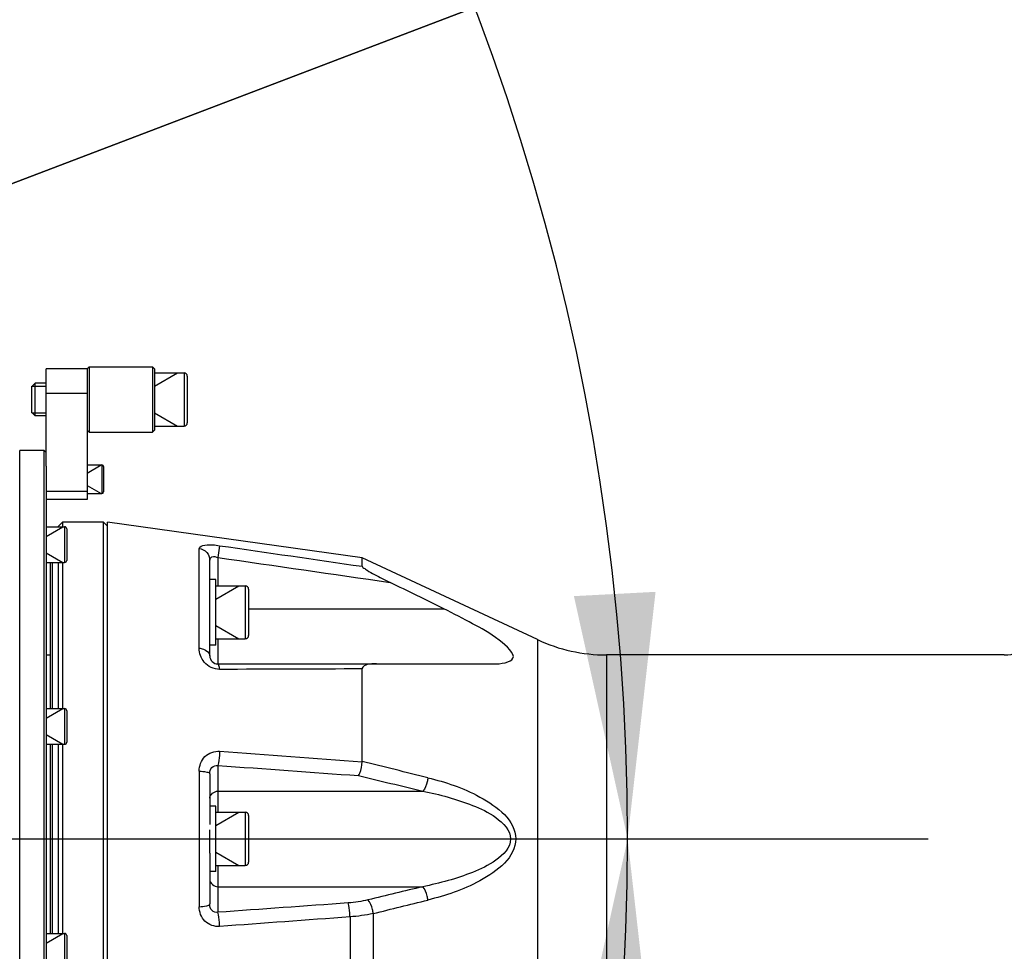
# Model space of a CAD drawing. Header units: millimetres. Extents: x 0 to 11890, y 0 to 8410.
# Tile 77 of 130: x 6946 to 7187, y 1777 to 2005. Entities that reach past the tile are written whole.
import ezdxf

# ---------------------------------------------------------------- set-up
doc = ezdxf.new("R2010")
doc.units = ezdxf.units.MM
doc.header["$LTSCALE"] = 653.95
doc.linetypes.add('CENTER', pattern=[0.6, 0.375, -0.075, 0.075, -0.075])
doc.layers.get('0').update_dxf_attribs({"linetype": 'CONTINUOUS'})
for name, color, linetype in [('204101000064_DXF_AXIS', 7, 'CONTINUOUS'), ('304102000094DXF_CONTINUOUS_LINE', 7, 'CONTINUOUS'), ('304104000095DXF_CONTINUOUS_LINE', 7, 'CONTINUOUS'), ('304104000699DXF_CONTINUOUS_LINE', 7, 'CONTINUOUS'), ('304104000731DXF_CONTINUOUS_LINE', 7, 'CONTINUOUS'), ('304104000734DXF_CONTINUOUS_LINE', 7, 'CONTINUOUS'), ('304105000423DXF_CONTINUOUS_LINE', 7, 'CONTINUOUS'), ('501023000067DXF_CONTINUOUS_LINE', 7, 'CONTINUOUS'), ('501023000091DXF_CONTINUOUS_LINE', 7, 'CONTINUOUS'), ('501023000093DXF_CONTINUOUS_LINE', 7, 'CONTINUOUS'), ('501023000104DXF_CONTINUOUS_LINE', 7, 'CONTINUOUS'), ('504001000008DXF_CONTINUOUS_LINE', 7, 'CONTINUOUS'), ('JISHUZILIAO_DXF_DIMENSION', 7, 'CONTINUOUS')]:
    doc.layers.add(name, color=color, linetype=linetype)
doc.styles.get("Standard").update_dxf_attribs({"font": 'txt', "width": 0.7})
doc.dimstyles.new('DIMSTYLE_3', dxfattribs={"dimtxt": 85, "dimasz": 60, "dimexe": 1, "dimexo": 0, "dimtad": 1, "dimdsep": 46, "dimtxsty": 'Standard', "dimblk": '_FILLED', "dimblk1": '_FILLED', "dimblk2": '_FILLED', "dimcen": 0.09, "dimclrt": 5, "dimazin": 2, "dimtp": 0.5, "dimtm": 0.5, "dimtfac": 1, "dimtofl": 0, "dimtmove": 0, "dimatfit": 3, "dimldrblk": '_FILLED', "dimfxl": 1, "dimtolj": 1, "dimarcsym": 0})
doc.dimstyles.new('DIMSTYLE_4', dxfattribs={"dimtxt": 85, "dimasz": 60, "dimexe": 1, "dimexo": 0, "dimtad": 1, "dimdec": 1, "dimdsep": 46, "dimtxsty": 'Standard', "dimblk": '_FILLED', "dimblk1": '_FILLED', "dimblk2": '_FILLED', "dimcen": 0.09, "dimclrt": 5, "dimazin": 2, "dimtp": 1.2, "dimtm": 1.2, "dimtfac": 1, "dimtdec": 1, "dimtofl": 0, "dimtmove": 0, "dimatfit": 3, "dimldrblk": '_FILLED', "dimfxl": 1, "dimtolj": 1, "dimarcsym": 0})
doc.dimstyles.new('DIMSTYLE_5', dxfattribs={"dimtxt": 85, "dimasz": 60, "dimexe": 1, "dimexo": 0, "dimgap": 4.25, "dimtad": 0, "dimtih": 1, "dimtoh": 1, "dimdec": 1, "dimdsep": 46, "dimtxsty": 'Standard', "dimblk": '_FILLED', "dimblk1": '_FILLED', "dimblk2": '_FILLED', "dimcen": 0.09, "dimclrt": 5, "dimazin": 2, "dimtp": 0.5, "dimtm": 0.5, "dimtfac": 1, "dimtdec": 4, "dimtofl": 0, "dimtmove": 0, "dimatfit": 3, "dimldrblk": '_FILLED', "dimfxl": 1, "dimtolj": 1, "dimarcsym": 0})

# ---------------------------------------------------------------- blocks, each defined once
blk = doc.blocks.new('_FILLED')
at = {"color": 0, "linetype": 'ByBlock'}
blk.add_solid([(0, 0), (-1, 0.1667), (-1, -0.1667)], dxfattribs=at)
blk = doc.blocks.new('*D5')
at = {"layer": 'JISHUZILIAO_DXF_DIMENSION', "color": 2, "linetype": 'Continuous', "transparency": 16777216}
for p, q in [((6523.72, 1804.68), (7361.48, 2449.44)), ((6834.36, 2043.76), (6523.72, 1804.68)), ((6834.36, 2043.76), (6834.36, 2043.76))]:
    blk.add_line(p, q, dxfattribs=at)
at = {"layer": 'JISHUZILIAO_DXF_DIMENSION', "color": 2, "linetype": 'Continuous', "transparency": 16777216, "xscale": 60, "yscale": 60, "zscale": 60, "rotation": 217.5834226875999}
blk.add_blockref('_FILLED', (6834.36, 2043.76), dxfattribs=at)
blk = doc.blocks.new('*D6')
at = {"layer": 'JISHUZILIAO_DXF_DIMENSION', "color": 2, "linetype": 'Continuous', "transparency": 16777216}
for p, q in [((6523.72, 1804.68), (9179.52, 2817.07)), ((8198.26, 2443.01), (6523.72, 1804.68)), ((8198.26, 2443.01), (8198.26, 2443.01))]:
    blk.add_line(p, q, dxfattribs=at)
at = {"layer": 'JISHUZILIAO_DXF_DIMENSION', "color": 2, "linetype": 'Continuous', "transparency": 16777216, "xscale": 60, "yscale": 60, "zscale": 60, "rotation": 200.8679145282}
blk.add_blockref('_FILLED', (8198.26, 2443.01), dxfattribs=at)
blk = doc.blocks.new('*D7')
at = {"layer": 'JISHUZILIAO_DXF_DIMENSION', "color": 2, "linetype": 'Continuous', "transparency": 16777216}
for start, end in [(100.6245, 170), (0, 68.9807)]:
    blk.add_arc((6523.72, 1804.68), 571.22, start, end, dxfattribs=at)
for points in [[(5964.94, 1964.58), (5961.17, 1903.87), (5984.42, 1960.08)], [(7081.8, 1864.07), (7094.94, 1804.68), (7101.77, 1865.12)]]:
    blk.add_solid(points, dxfattribs=at)
blk = doc.blocks.new('*D8')
at = {"layer": 'JISHUZILIAO_DXF_DIMENSION', "color": 2, "linetype": 'Continuous', "transparency": 16777216}
for start, end in [(291.0193, 360), (190, 259.3755)]:
    blk.add_arc((6523.72, 1804.68), 571.22, start, end, dxfattribs=at)
for points in [[(7101.77, 1744.24), (7094.94, 1804.68), (7081.8, 1745.28)], [(5984.42, 1649.28), (5961.17, 1705.49), (5964.94, 1644.77)]]:
    blk.add_solid(points, dxfattribs=at)

msp = doc.modelspace()

# ---------------------------------------------------------------- linework, layer by layer
at = {"layer": '204101000064_DXF_AXIS', "color": 7, "linetype": 'CENTER'}
msp.add_line((6138.458, 1804.677), (7691.964, 1804.677), dxfattribs=at)
at = {"layer": '304102000094DXF_CONTINUOUS_LINE', "color": 7, "linetype": 'Continuous'}
for p, q in [((7029.982, 1873.426), (6967.715, 1882.177)), ((6967.715, 1727.177), (6967.715, 1882.177)), ((6992.715, 1868.103), (6992.715, 1872.897)), ((7072.875, 1853.425), (7029.982, 1873.426)), ((7029.982, 1871.361), (7029.982, 1873.426)), ((6992.715, 1849.469), (6992.715, 1864.603)), ((7187.088, 1849.677), (7089.78, 1849.677)), ((6994.715, 1847.469), (7062.181, 1847.469)), ((7029.982, 1823.6), (7029.982, 1846.266)), ((6992.715, 1820.601), (6992.715, 1808.182)), ((6992.715, 1801.172), (6992.715, 1788.754))]:
    msp.add_line(p, q, dxfattribs=at)
at = {"layer": '304102000094DXF_CONTINUOUS_LINE', "color": 9, "linetype": 'Continuous'}
for p, q in [((6995.133, 1876.412), (6994.715, 1873.518)), ((6990.133, 1851.333), (6990.133, 1875.736)), ((6994.716, 1873.518), (6994.716, 1866.603)), ((7002.215, 1860.969), (7050.006, 1860.969)), ((6994.715, 1853.603), (6994.715, 1847.469)), ((7072.875, 1853.425), (7072.875, 1755.93)), ((7089.78, 1849.677), (7089.78, 1759.677)), ((6990.133, 1821.263), (6990.133, 1788.091)), ((6994.716, 1822.643), (6994.715, 1811.177)), ((6994.715, 1816.369), (7044.816, 1816.369)), ((6994.715, 1798.177), (6994.716, 1786.711)), ((6994.715, 1792.986), (7044.817, 1792.986)), ((7027.022, 1785.598), (7027.022, 1763.1)), ((7032.691, 1786.418), (7032.691, 1763.215))]:
    msp.add_line(p, q, dxfattribs=at)
at = {"layer": '304102000094DXF_CONTINUOUS_LINE', "color": 7, "linetype": 'Continuous'}
for centre, radius, start, end in [((5422.034, -1447.772), 3687.555, 63.80182, 64.030132), ((7187.088, 1859.677), 10, 270, 346.66257), ((7089.78, 1889.677), 40, 245, 270), ((6994.715, 1849.469), 2, 180, 270)]:
    msp.add_arc(centre, radius, start, end, dxfattribs=at)
at = {"layer": '304102000094DXF_CONTINUOUS_LINE', "color": 9, "linetype": 'Continuous'}
for centre, radius, start, end in [((5812.389, -3149.919), 5120.393, 76.058109, 76.243686), ((5848.377, 6613.723), 4970.46, 283.78449, 283.943513)]:
    msp.add_arc(centre, radius, start, end, dxfattribs=at)
for points, knots in [([(6990.133, 1875.736), (6990.133, 1876.276), (6992.552, 1876.838), (6993.945, 1876.584), (6995.133, 1876.412)], [0, 0, 0, 0, 0.3102254, 1, 1, 1, 1]), ([(6990.133, 1875.736), (6990.82, 1875.644), (6992.164, 1874.98), (6992.715, 1873.57), (6992.715, 1872.897)], [0, 0, 0, 0, 0.5073851, 1, 1, 1, 1]), ([(6992.715, 1872.897), (6992.715, 1873.2), (6993.341, 1874), (6994.248, 1873.688), (6994.716, 1873.518)], [0, 0, 0, 0, 0.378423, 1, 1, 1, 1]), ([(6990.133, 1851.333), (6990.476, 1851.303), (6991.528, 1851.128), (6992.715, 1850.229), (6992.715, 1849.469)], [0, 0, 0, 0, 0.3120333, 1, 1, 1, 1]), ([(6995.133, 1846.142), (6993.743, 1846.137), (6991.03, 1847.427), (6990.133, 1850.124), (6990.133, 1851.333)], [0, 0, 0, 0, 0.534823, 1, 1, 1, 1]), ([(6995.133, 1846.142), (6995.096, 1846.47), (6995.032, 1846.843), (6994.857, 1847.469), (6994.715, 1847.469)], [0, 0, 0, 0, 0.700211, 1, 1, 1, 1]), ([(6990.133, 1821.263), (6990.133, 1822.531), (6991.086, 1825.243), (6993.86, 1826.199), (6995.133, 1826.106)], [0, 0, 0, 0, 0.4983116, 1, 1, 1, 1]), ([(6995.133, 1826.106), (6995.122, 1825.775), (6995.049, 1824.615), (6994.946, 1823.443), (6994.715, 1822.643)], [0, 0, 0, 0, 0.2848178, 1, 1, 1, 1]), ([(6990.133, 1821.263), (6990.753, 1821.244), (6991.464, 1821.159), (6992.715, 1820.886), (6992.715, 1820.6)], [0, 0, 0, 0, 0.684679, 1, 1, 1, 1]), ([(6992.715, 1820.601), (6992.715, 1821.137), (6992.984, 1822.296), (6994.199, 1822.737), (6994.716, 1822.643)], [0, 0, 0, 0, 0.5054771, 1, 1, 1, 1]), ([(7046.085, 1819.631), (7046.048, 1819.308), (7045.828, 1818.163), (7045.408, 1816.979), (7044.817, 1816.369)], [0, 0, 0, 0, 0.2766302, 1, 1, 1, 1]), ([(7046.085, 1819.631), (7050.472, 1818.541), (7058.533, 1816.01), (7067.577, 1809.173), (7067.575, 1804.677)], [0, 0, 0, 0, 0.5013888, 1, 1, 1, 1]), ([(7044.816, 1816.369), (7048.965, 1815.546), (7055.25, 1813.805), (7062.711, 1810.367), (7066.308, 1806.789), (7066.308, 1804.677)], [0, 0, 0, 0, 0.4986447, 0.7509865, 1, 1, 1, 1]), ([(7066.308, 1804.677), (7066.308, 1802.566), (7062.712, 1798.989), (7055.251, 1795.55), (7048.966, 1793.809), (7044.817, 1792.986)], [0, 0, 0, 0, 0.2489647, 0.5013077, 1, 1, 1, 1]), ([(7067.575, 1804.677), (7067.575, 1800.182), (7058.534, 1793.345), (7050.472, 1790.814), (7046.085, 1789.724)], [0, 0, 0, 0, 0.4985748, 1, 1, 1, 1]), ([(7046.085, 1789.724), (7046.048, 1790.047), (7045.828, 1791.192), (7045.408, 1792.376), (7044.817, 1792.986)], [0, 0, 0, 0, 0.2766301, 1, 1, 1, 1]), ([(7032.691, 1786.418), (7032.657, 1786.747), (7032.444, 1787.915), (7032.025, 1789.127), (7031.423, 1789.752)], [0, 0, 0, 0, 0.275578, 1, 1, 1, 1]), ([(6990.133, 1788.091), (6990.753, 1788.111), (6991.464, 1788.195), (6992.715, 1788.468), (6992.715, 1788.754)], [0, 0, 0, 0, 0.6846814, 1, 1, 1, 1]), ([(6995.133, 1783.249), (6993.86, 1783.155), (6991.086, 1784.111), (6990.133, 1786.824), (6990.133, 1788.091)], [0, 0, 0, 0, 0.5016887, 1, 1, 1, 1]), ([(6994.716, 1786.711), (6994.216, 1786.621), (6993.005, 1787.033), (6992.715, 1788.201), (6992.715, 1788.754)], [0, 0, 0, 0, 0.4788142, 1, 1, 1, 1]), ([(7027.022, 1785.598), (7027.01, 1785.926), (7026.936, 1787.071), (7026.833, 1788.228), (7026.605, 1789.016)], [0, 0, 0, 0, 0.2856839, 1, 1, 1, 1]), ([(6995.133, 1783.249), (6995.122, 1783.58), (6995.049, 1784.739), (6994.946, 1785.912), (6994.715, 1786.711)], [0, 0, 0, 0, 0.2848108, 1, 1, 1, 1])]:
    msp.add_open_spline(points, degree=3, knots=knots, dxfattribs=at)
for points in [[(6995.133, 1876.412), (7006.75, 1874.732), (7018.366, 1873.049), (7029.982, 1871.361)], [(6994.716, 1873.518), (7008.747, 1871.494), (7022.778, 1869.465), (7036.808, 1867.43)], [(7029.982, 1846.266), (7018.366, 1846.221), (7006.749, 1846.18), (6995.133, 1846.142)], [(6995.133, 1826.106), (7006.75, 1825.252), (7018.366, 1824.396), (7029.982, 1823.537)], [(6994.716, 1822.643), (7006.184, 1821.816), (7017.652, 1820.987), (7029.121, 1820.156)], [(7029.121, 1820.156), (7034.354, 1818.898), (7039.586, 1817.637), (7044.816, 1816.369)], [(6992.715, 1814.637), (6992.715, 1815.518), (6993.834, 1816.369), (6994.715, 1816.369)], [(6992.715, 1794.718), (6992.715, 1793.836), (6993.834, 1792.986), (6994.715, 1792.986)], [(7044.817, 1792.986), (7040.353, 1791.904), (7035.889, 1790.826), (7031.423, 1789.752)], [(7031.423, 1789.752), (7029.843, 1789.372), (7028.225, 1789.133), (7026.605, 1789.016)], [(7026.605, 1789.016), (7015.975, 1788.246), (7005.345, 1787.478), (6994.716, 1786.711)], [(7027.022, 1785.598), (7016.393, 1784.813), (7005.763, 1784.03), (6995.133, 1783.249)], [(7032.691, 1786.418), (7030.829, 1785.995), (7028.927, 1785.729), (7027.022, 1785.598)]]:
    msp.add_open_spline(points, degree=3, dxfattribs=at)
at = {"layer": '304102000094DXF_CONTINUOUS_LINE', "color": 7, "linetype": 'Continuous'}
for points, knots in [([(7029.982, 1871.361), (7029.982, 1871.154), (7030.583, 1870.864), (7031.471, 1870.188), (7033.042, 1869.362), (7034.886, 1868.376), (7036.167, 1867.742), (7036.808, 1867.43)], [0, 0, 0, 0, 0.0788339, 0.1984395, 0.4599165, 0.7290174, 1, 1, 1, 1]), ([(7062.181, 1847.469), (7063.819, 1847.469), (7069.317, 1848.309), (7062.418, 1854.491), (7057.205, 1857.206), (7052.372, 1859.805), (7050.006, 1860.969)], [0, 0, 0, 0, 0.1887598, 0.4014347, 0.6962129, 1, 1, 1, 1]), ([(7033.534, 1847.469), (7032.517, 1847.469), (7031.141, 1847.628), (7029.982, 1846.566), (7029.982, 1846.266)], [0, 0, 0, 0, 0.7724242, 1, 1, 1, 1]), ([(7029.121, 1820.156), (7029.238, 1820.349), (7029.697, 1821.426), (7029.985, 1822.594), (7029.982, 1823.537)], [0, 0, 0, 0, 0.1928353, 1, 1, 1, 1])]:
    msp.add_open_spline(points, degree=3, knots=knots, dxfattribs=at)
at = {"layer": '304104000095DXF_CONTINUOUS_LINE', "color": 7, "linetype": 'Continuous'}
for p, q in [((6952.215, 1899.677), (6946.215, 1899.677)), ((6946.215, 1709.677), (6946.215, 1899.677)), ((6952.215, 1709.677), (6952.215, 1899.677)), ((6952.715, 1899.177), (6952.215, 1899.677)), ((6952.715, 1895.878), (6952.715, 1710.178))]:
    msp.add_line(p, q, dxfattribs=at)
at = {"layer": '304104000699DXF_CONTINUOUS_LINE', "color": 7, "linetype": 'Continuous'}
msp.add_line((6952.715, 1849.677), (6953.715, 1849.677), dxfattribs=at)
at = {"layer": '304104000731DXF_CONTINUOUS_LINE', "color": 7, "linetype": 'Continuous'}
for p, q in [((6963.215, 1920.177), (6962.715, 1919.677)), ((6963.215, 1920.177), (6978.715, 1920.177)), ((6963.215, 1920.177), (6963.215, 1904.177)), ((6979.215, 1919.677), (6978.715, 1920.177)), ((6978.715, 1920.177), (6978.715, 1904.177)), ((6979.215, 1919.677), (6979.215, 1904.677)), ((6963.215, 1904.177), (6962.715, 1904.677)), ((6963.215, 1904.177), (6978.715, 1904.177)), ((6979.215, 1904.677), (6978.715, 1904.177))]:
    msp.add_line(p, q, dxfattribs=at)
at = {"layer": '304104000734DXF_CONTINUOUS_LINE', "color": 7, "linetype": 'Continuous'}
for p, q in [((6955.715, 1881.177), (6956.715, 1882.177)), ((6966.715, 1882.177), (6956.715, 1882.177)), ((6956.715, 1882.177), (6956.715, 1881.04)), ((6967.715, 1881.177), (6966.715, 1882.177)), ((6966.715, 1727.177), (6966.715, 1882.177)), ((6955.715, 1881.04), (6955.715, 1881.177)), ((6953.715, 1836.54), (6953.715, 1872.32)), ((6954.215, 1836.54), (6954.215, 1872.32)), ((6955.715, 1836.54), (6955.715, 1872.32)), ((6956.715, 1872.32), (6956.715, 1836.54)), ((6953.715, 1781.535), (6953.715, 1827.82)), ((6954.215, 1781.535), (6954.215, 1827.82)), ((6955.715, 1781.535), (6955.715, 1827.82)), ((6956.715, 1827.82), (6956.715, 1781.535))]:
    msp.add_line(p, q, dxfattribs=at)
at = {"layer": '304105000423DXF_CONTINUOUS_LINE', "color": 7, "linetype": 'Continuous'}
for p, q in [((6962.715, 1919.677), (6952.715, 1919.677)), ((6952.715, 1895.878), (6952.715, 1919.677)), ((6962.715, 1919.677), (6962.715, 1887.677)), ((6962.715, 1913.677), (6952.715, 1913.677)), ((6962.715, 1887.677), (6952.715, 1887.677))]:
    msp.add_line(p, q, dxfattribs=at)
at = {"layer": '304105000423DXF_CONTINUOUS_LINE', "color": 9, "linetype": 'Continuous'}
msp.add_line((6962.715, 1889.677), (6952.715, 1889.677), dxfattribs=at)
at = {"layer": '501023000067DXF_CONTINUOUS_LINE', "color": 2, "linetype": 'Continuous'}
for p, q in [((6952.715, 1878.68), (6956.803, 1881.04)), ((6952.715, 1874.68), (6956.803, 1872.32)), ((6952.715, 1834.18), (6956.803, 1836.54)), ((6952.715, 1830.18), (6956.803, 1827.82)), ((6952.715, 1779.175), (6956.803, 1781.535))]:
    msp.add_line(p, q, dxfattribs=at)
at = {"layer": '501023000067DXF_CONTINUOUS_LINE', "color": 7, "linetype": 'Continuous'}
for p, q in [((6952.715, 1881.04), (6957.215, 1881.04)), ((6957.715, 1880.54), (6957.715, 1872.82)), ((6952.715, 1872.32), (6957.215, 1872.32)), ((6952.715, 1836.54), (6957.215, 1836.54)), ((6957.715, 1836.04), (6957.715, 1828.32)), ((6952.715, 1827.82), (6957.215, 1827.82)), ((6952.715, 1781.535), (6957.215, 1781.535)), ((6957.715, 1781.035), (6957.715, 1773.315))]:
    msp.add_line(p, q, dxfattribs=at)
at = {"layer": '501023000067DXF_CONTINUOUS_LINE', "color": 9, "linetype": 'Continuous'}
for p, q in [((6957.215, 1881.04), (6957.215, 1872.32)), ((6957.215, 1836.54), (6957.215, 1827.82)), ((6957.215, 1781.535), (6957.215, 1772.815))]:
    msp.add_line(p, q, dxfattribs=at)
at = {"layer": '501023000067DXF_CONTINUOUS_LINE', "color": 7, "linetype": 'Continuous'}
for centre, start, end in [((6957.215, 1880.54), 0, 90), ((6957.215, 1872.82), 270, 360), ((6957.215, 1836.04), 0, 90), ((6957.215, 1828.32), 270, 360), ((6957.215, 1781.035), 0, 90)]:
    msp.add_arc(centre, 0.5, start, end, dxfattribs=at)
at = {"layer": '501023000091DXF_CONTINUOUS_LINE', "color": 2, "linetype": 'Continuous'}
for p, q in [((6979.215, 1915.427), (6984.845, 1918.677)), ((6949.215, 1915.427), (6952.715, 1915.427)), ((6949.215, 1908.927), (6952.715, 1908.927)), ((6979.215, 1908.927), (6984.845, 1905.677))]:
    msp.add_line(p, q, dxfattribs=at)
at = {"layer": '501023000091DXF_CONTINUOUS_LINE', "color": 7, "linetype": 'Continuous'}
for p, q in [((6979.215, 1918.677), (6986.415, 1918.677)), ((6987.215, 1917.877), (6987.215, 1906.477)), ((6949.215, 1915.377), (6950.015, 1916.177)), ((6949.215, 1908.927), (6949.215, 1915.427)), ((6952.715, 1916.177), (6950.015, 1916.177)), ((6950.015, 1908.177), (6950.015, 1916.177)), ((6949.215, 1908.977), (6950.015, 1908.177)), ((6952.715, 1908.177), (6950.015, 1908.177)), ((6979.215, 1905.677), (6986.415, 1905.677))]:
    msp.add_line(p, q, dxfattribs=at)
at = {"layer": '501023000091DXF_CONTINUOUS_LINE', "color": 9, "linetype": 'Continuous'}
msp.add_line((6986.415, 1918.677), (6986.415, 1905.677), dxfattribs=at)
at = {"layer": '501023000091DXF_CONTINUOUS_LINE', "color": 7, "linetype": 'Continuous'}
for centre, start, end in [((6986.415, 1917.877), 0, 90), ((6986.415, 1906.477), 270, 360)]:
    msp.add_arc(centre, 0.8, start, end, dxfattribs=at)
at = {"layer": '501023000093DXF_CONTINUOUS_LINE', "color": 2, "linetype": 'Continuous'}
for p, q in [((6962.715, 1894.177), (6966.18, 1896.177)), ((6962.715, 1891.177), (6966.18, 1889.177))]:
    msp.add_line(p, q, dxfattribs=at)
at = {"layer": '501023000093DXF_CONTINUOUS_LINE', "color": 7, "linetype": 'Continuous'}
for p, q in [((6962.715, 1896.177), (6966.315, 1896.177)), ((6966.715, 1895.777), (6966.715, 1889.577)), ((6962.715, 1889.177), (6966.315, 1889.177))]:
    msp.add_line(p, q, dxfattribs=at)
at = {"layer": '501023000093DXF_CONTINUOUS_LINE', "color": 9, "linetype": 'Continuous'}
msp.add_line((6966.315, 1896.177), (6966.315, 1889.177), dxfattribs=at)
at = {"layer": '501023000093DXF_CONTINUOUS_LINE', "color": 7, "linetype": 'Continuous'}
for centre, start, end in [((6966.315, 1895.777), 0, 90), ((6966.315, 1889.577), 270, 360)]:
    msp.add_arc(centre, 0.4, start, end, dxfattribs=at)
at = {"layer": '501023000104DXF_CONTINUOUS_LINE', "color": 7, "linetype": 'Continuous'}
for p, q in [((6994.215, 1866.603), (7001.415, 1866.603)), ((7002.215, 1865.803), (7002.215, 1854.403)), ((6994.215, 1853.603), (7001.415, 1853.603)), ((6994.215, 1811.177), (7001.415, 1811.177)), ((7002.215, 1810.377), (7002.215, 1798.977)), ((6994.215, 1798.177), (7001.415, 1798.177))]:
    msp.add_line(p, q, dxfattribs=at)
at = {"layer": '501023000104DXF_CONTINUOUS_LINE', "color": 2, "linetype": 'Continuous'}
for p, q in [((6994.215, 1863.353), (6999.845, 1866.603)), ((6994.215, 1856.853), (6999.845, 1853.603)), ((6994.215, 1807.927), (6999.845, 1811.177)), ((6994.215, 1801.427), (6999.845, 1798.177))]:
    msp.add_line(p, q, dxfattribs=at)
at = {"layer": '501023000104DXF_CONTINUOUS_LINE', "color": 9, "linetype": 'Continuous'}
for p, q in [((7001.415, 1866.603), (7001.415, 1853.603)), ((7001.415, 1811.177), (7001.415, 1798.177))]:
    msp.add_line(p, q, dxfattribs=at)
at = {"layer": '501023000104DXF_CONTINUOUS_LINE', "color": 7, "linetype": 'Continuous'}
for centre, start, end in [((7001.415, 1865.803), 0, 90), ((7001.415, 1854.403), 270, 360), ((7001.415, 1810.377), 0, 90), ((7001.415, 1798.977), 270, 360)]:
    msp.add_arc(centre, 0.8, start, end, dxfattribs=at)
at = {"layer": '504001000008DXF_CONTINUOUS_LINE', "color": 7, "linetype": 'Continuous'}
for p, q in [((6994.215, 1868.103), (6992.715, 1868.103)), ((6992.715, 1864.743), (6992.715, 1868.077)), ((6994.215, 1852.103), (6994.215, 1868.103)), ((6994.215, 1852.103), (6992.715, 1852.103)), ((6994.215, 1812.677), (6992.715, 1812.677)), ((6994.215, 1796.677), (6994.215, 1812.677)), ((6992.715, 1801.172), (6992.715, 1806.931)), ((6994.215, 1796.677), (6992.715, 1796.677))]:
    msp.add_line(p, q, dxfattribs=at)

# ---------------------------------------------------------------- dimensions: what is measured, and where the dimension line sits
at = {"layer": 'JISHUZILIAO_DXF_DIMENSION', "color": 2, "linetype": 'Continuous'}
for mpoint, dimstyle, picture, middle in [((8198.264, 2443.015), 'DIMSTYLE_4', '*D6', (8782.766, 2688.568)), ((6834.365, 2043.761), 'DIMSTYLE_3', '*D5', (7159.906, 2321.121))]:
    dim = msp.add_radius_dim(center=(6523.715, 1804.677), mpoint=mpoint, text='R<>', dimstyle=dimstyle, override={"dimpost": '<>'}, dxfattribs=at)
    dim.commit()
    dim.dimension.update_dxf_attribs({"geometry": picture, "text_midpoint": middle, "dimtype": 164})
for base, line1, line2, picture, middle in [((6573.501, 2373.724), ((7089.224, 1804.677), (7094.936, 1804.677)), ((5966.799, 1902.877), (5961.173, 1903.869)), '*D7', (6460.899, 2331.224)), ((6573.501, 1235.631), ((5966.799, 1706.478), (5961.173, 1705.486)), ((7089.224, 1804.677), (7094.936, 1804.677)), '*D8', (6460.899, 1193.131))]:
    dim = msp.add_angular_dim_2l(base=base, line1=line1, line2=line2, dimstyle='DIMSTYLE_5', dxfattribs=at)
    dim.commit()
    dim.dimension.update_dxf_attribs({"geometry": picture, "text_midpoint": middle, "dimtype": 162})

doc.saveas('drawing.dxf')
